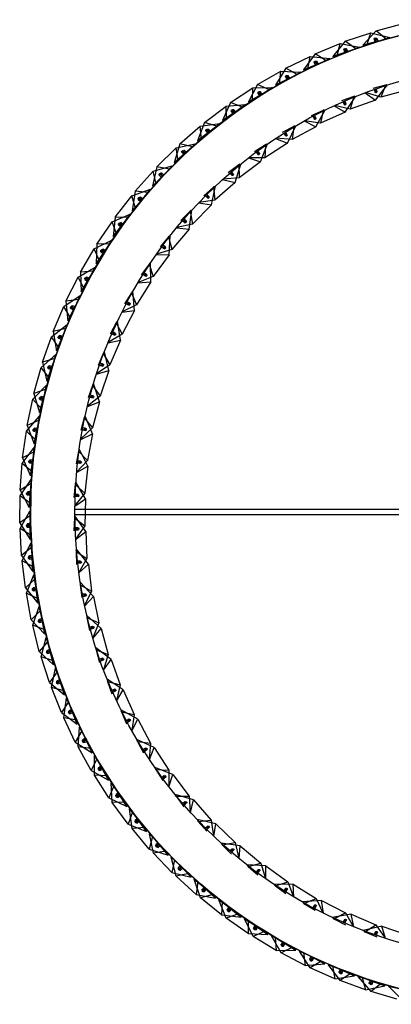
# Model space of a CAD drawing. Header units: millimetres. Extents: x 64 to 119, y 89 to 269.
# Tile 1 of 21: x 79 to 94, y 89 to 128. Entities that reach past the tile are written whole.
import ezdxf

# ---------------------------------------------------------------- set-up
doc = ezdxf.new("R2010")
doc.units = ezdxf.units.MM

msp = doc.modelspace()

# ---------------------------------------------------------------- linework, layer by layer
at = {"color": 7, "linetype": 'Continuous', "lineweight": 25}
for p, q in [((93.265, 128.055), (94.296, 128.328)), ((92.043, 127.637), (93.055, 127.977)), ((93.265, 128.055), (92.735, 127.48)), ((92.904, 127.484), (93.055, 127.977)), ((93.055, 127.977), (93.813, 127.789)), ((93.662, 127.726), (93.265, 128.055)), ((95.041, 128.091), (93.662, 127.726)), ((90.851, 127.142), (91.838, 127.546)), ((92.043, 127.637), (91.552, 127.03)), ((91.72, 127.045), (91.838, 127.546)), ((91.838, 127.546), (92.607, 127.408)), ((92.46, 127.335), (92.043, 127.637)), ((93.813, 127.789), (92.46, 127.335)), ((92.735, 127.48), (94.114, 127.846)), ((93.662, 127.726), (92.735, 127.48)), ((92.904, 127.484), (93.813, 127.789)), ((93.184, 127.723), (93.215, 127.607)), ((93.287, 127.626), (93.215, 127.607)), ((93.229, 127.734), (93.272, 127.607)), ((93.287, 127.626), (93.253, 127.756)), ((93.343, 127.631), (93.272, 127.607)), ((93.343, 127.631), (93.305, 127.744)), ((90.851, 127.142), (90.4, 126.504)), ((91.287, 126.867), (90.851, 127.142)), ((92.607, 127.408), (91.287, 126.867)), ((91.552, 127.03), (92.904, 127.484)), ((92.46, 127.335), (91.552, 127.03)), ((91.72, 127.045), (92.607, 127.408)), ((91.984, 127.301), (92.022, 127.188)), ((92.093, 127.211), (92.022, 127.188)), ((92.028, 127.315), (92.079, 127.191)), ((92.093, 127.212), (92.05, 127.338)), ((92.148, 127.22), (92.079, 127.191)), ((92.148, 127.22), (92.103, 127.33)), ((89.693, 126.57), (90.653, 127.038)), ((91.429, 126.949), (90.146, 126.324)), ((90.4, 126.504), (91.72, 127.045)), ((91.287, 126.867), (90.4, 126.504)), ((90.567, 126.529), (90.653, 127.038)), ((90.567, 126.529), (91.429, 126.949)), ((90.653, 127.038), (91.429, 126.949)), ((90.814, 126.802), (90.859, 126.692)), ((90.857, 126.819), (90.916, 126.699)), ((90.928, 126.72), (90.878, 126.844)), ((90.983, 126.732), (90.931, 126.839)), ((88.575, 125.925), (89.502, 126.454)), ((90.282, 126.416), (89.043, 125.709)), ((89.693, 126.57), (89.285, 125.904)), ((89.285, 125.904), (90.567, 126.529)), ((89.45, 125.941), (89.502, 126.454)), ((89.45, 125.941), (90.282, 126.416)), ((89.502, 126.454), (90.282, 126.416)), ((90.146, 126.324), (89.693, 126.57)), ((90.928, 126.72), (90.859, 126.692)), ((90.983, 126.732), (90.916, 126.699)), ((90.146, 126.324), (89.285, 125.904)), ((89.678, 126.229), (89.731, 126.122)), ((89.72, 126.249), (89.787, 126.133)), ((89.798, 126.154), (89.731, 126.122)), ((89.798, 126.154), (89.739, 126.275)), ((89.852, 126.17), (89.787, 126.133)), ((89.852, 126.17), (89.793, 126.274)), ((87.501, 125.208), (88.392, 125.796)), ((89.173, 125.809), (87.982, 125.023)), ((88.211, 125.234), (89.45, 125.941)), ((88.575, 125.925), (88.211, 125.234)), ((89.043, 125.709), (88.211, 125.234)), ((88.373, 125.281), (89.173, 125.809)), ((88.373, 125.281), (88.392, 125.796)), ((88.392, 125.796), (89.173, 125.809)), ((89.043, 125.709), (88.575, 125.925)), ((88.582, 125.583), (88.641, 125.48)), ((88.623, 125.606), (88.697, 125.494)), ((88.707, 125.517), (88.64, 125.633)), ((88.759, 125.536), (88.693, 125.635)), ((92.828, 125.6), (93.248, 125.307)), ((93.454, 125.417), (92.845, 125.606)), ((93.632, 125.901), (93.134, 125.765)), ((93.19, 125.732), (93.235, 125.606)), ((93.198, 125.735), (93.217, 125.664)), ((93.248, 125.307), (93.717, 125.908)), ((93.301, 125.644), (93.261, 125.757)), ((93.293, 125.67), (93.269, 125.759)), ((93.632, 125.901), (93.454, 125.417)), ((94.483, 125.698), (93.454, 125.417)), ((93.676, 125.913), (93.632, 125.901)), ((87.182, 124.495), (88.373, 125.281)), ((87.501, 125.208), (87.182, 124.495)), ((87.982, 125.023), (87.501, 125.208)), ((88.706, 125.517), (88.642, 125.48)), ((88.759, 125.535), (88.697, 125.494)), ((92.384, 125.446), (91.897, 125.273)), ((91.956, 125.244), (92.01, 125.122)), ((91.963, 125.247), (91.988, 125.178)), ((92.073, 125.165), (92.025, 125.274)), ((92.063, 125.19), (92.032, 125.277)), ((92.045, 124.824), (92.468, 125.459)), ((92.384, 125.446), (92.242, 124.95)), ((93.248, 125.307), (92.242, 124.95)), ((92.427, 125.461), (92.384, 125.446)), ((86.476, 124.424), (87.327, 125.068)), ((88.105, 125.131), (86.968, 124.27)), ((87.982, 125.023), (87.182, 124.495)), ((87.327, 125.068), (88.105, 125.131)), ((87.341, 124.553), (87.327, 125.068)), ((87.341, 124.553), (88.105, 125.131)), ((87.53, 124.868), (87.596, 124.768)), ((87.57, 124.893), (87.65, 124.787)), ((87.659, 124.81), (87.585, 124.921)), ((87.659, 124.81), (87.596, 124.769)), ((87.71, 124.832), (87.638, 124.927)), ((87.71, 124.832), (87.65, 124.787)), ((91.173, 124.898), (90.7, 124.69)), ((90.881, 124.253), (91.256, 124.918)), ((91.173, 124.898), (91.069, 124.393)), ((92.045, 124.824), (91.069, 124.393)), ((91.215, 124.917), (91.173, 124.898)), ((91.605, 125.085), (92.045, 124.824)), ((92.242, 124.95), (91.621, 125.093)), ((86.204, 123.692), (87.341, 124.553)), ((86.476, 124.424), (86.204, 123.692)), ((86.968, 124.27), (86.476, 124.424)), ((90.423, 124.481), (90.881, 124.253)), ((91.069, 124.393), (90.439, 124.489)), ((90.761, 124.665), (90.824, 124.547)), ((90.769, 124.669), (90.798, 124.602)), ((90.884, 124.595), (90.828, 124.7)), ((90.872, 124.619), (90.835, 124.704)), ((85.503, 123.575), (86.311, 124.273)), ((87.084, 124.386), (86.004, 123.453)), ((86.968, 124.27), (86.204, 123.692)), ((86.311, 124.273), (87.084, 124.386)), ((86.359, 123.76), (86.311, 124.273)), ((86.359, 123.76), (87.084, 124.386)), ((86.527, 124.086), (86.599, 123.991)), ((86.564, 124.114), (86.652, 124.013)), ((86.659, 124.036), (86.578, 124.143)), ((86.659, 124.036), (86.599, 123.991)), ((86.709, 124.062), (86.63, 124.152)), ((86.708, 124.062), (86.652, 124.013)), ((90.006, 124.262), (89.551, 124.018)), ((89.741, 123.938), (89.677, 124.038)), ((89.728, 123.961), (89.684, 124.043)), ((89.764, 123.597), (90.088, 124.288)), ((90.006, 124.262), (89.94, 123.751)), ((90.881, 124.253), (89.94, 123.751)), ((90.047, 124.283), (90.006, 124.262)), ((85.279, 122.827), (86.359, 123.76)), ((89.29, 123.789), (89.764, 123.597)), ((89.94, 123.751), (89.305, 123.799)), ((89.613, 123.999), (89.685, 123.886)), ((89.62, 124.003), (89.655, 123.939)), ((84.588, 122.665), (85.349, 123.413)), ((86.113, 123.576), (85.096, 122.576)), ((85.503, 123.575), (85.279, 122.827)), ((86.004, 123.453), (85.279, 122.827)), ((85.349, 123.413), (86.113, 123.576)), ((85.429, 122.904), (85.349, 123.413)), ((85.429, 122.904), (86.113, 123.576)), ((86.004, 123.453), (85.503, 123.575)), ((85.576, 123.241), (85.654, 123.151)), ((85.612, 123.271), (85.706, 123.176)), ((85.711, 123.2), (85.624, 123.301)), ((85.759, 123.229), (85.675, 123.314)), ((88.891, 123.54), (88.455, 123.263)), ((88.518, 123.248), (88.598, 123.141)), ((88.525, 123.253), (88.564, 123.191)), ((88.65, 123.197), (88.579, 123.293)), ((88.635, 123.22), (88.586, 123.298)), ((88.698, 122.859), (88.97, 123.572)), ((89.764, 123.597), (88.863, 123.025)), ((88.891, 123.54), (88.863, 123.025)), ((88.929, 123.565), (88.891, 123.54)), ((84.413, 121.904), (85.429, 122.904)), ((85.711, 123.2), (85.654, 123.151)), ((85.759, 123.228), (85.706, 123.176)), ((88.698, 122.859), (87.843, 122.222)), ((88.212, 123.015), (88.698, 122.859)), ((88.863, 123.025), (88.226, 123.026)), ((83.733, 121.697), (84.444, 122.493)), ((85.196, 122.706), (84.246, 121.641)), ((84.588, 122.665), (84.413, 121.904)), ((85.096, 122.576), (84.413, 121.904)), ((84.444, 122.493), (85.196, 122.706)), ((84.558, 121.991), (84.444, 122.493)), ((84.558, 121.991), (85.196, 122.706)), ((85.096, 122.576), (84.588, 122.665)), ((87.832, 122.737), (87.418, 122.428)), ((87.618, 122.377), (87.539, 122.467)), ((87.601, 122.398), (87.546, 122.472)), ((87.691, 122.043), (87.908, 122.775)), ((87.869, 122.764), (87.832, 122.737)), ((87.832, 122.737), (87.843, 122.222)), ((84.682, 122.336), (84.766, 122.251)), ((84.716, 122.369), (84.816, 122.28)), ((84.819, 122.304), (84.726, 122.399)), ((84.819, 122.304), (84.766, 122.252)), ((84.865, 122.336), (84.776, 122.415)), ((84.865, 122.335), (84.816, 122.28)), ((87.194, 122.163), (87.691, 122.043)), ((87.843, 122.222), (87.207, 122.175)), ((87.483, 122.418), (87.57, 122.317)), ((87.489, 122.423), (87.533, 122.365)), ((84.337, 121.777), (83.458, 120.654)), ((83.601, 121.517), (84.337, 121.777)), ((83.608, 120.926), (84.558, 121.991)), ((83.733, 121.697), (83.608, 120.926)), ((84.246, 121.641), (83.733, 121.697)), ((83.747, 121.022), (84.337, 121.777)), ((86.836, 121.857), (86.446, 121.518)), ((86.748, 121.155), (86.91, 121.9)), ((86.871, 121.887), (86.836, 121.857)), ((86.836, 121.857), (86.885, 121.344)), ((87.691, 122.043), (86.885, 121.344)), ((82.943, 120.676), (83.601, 121.517)), ((83.747, 121.022), (83.601, 121.517)), ((84.246, 121.641), (83.608, 120.926)), ((83.849, 121.376), (83.938, 121.296)), ((83.88, 121.41), (83.985, 121.328)), ((83.988, 121.352), (83.888, 121.441)), ((84.032, 121.387), (83.938, 121.46)), ((83.988, 121.352), (83.938, 121.296)), ((84.031, 121.387), (83.986, 121.328)), ((86.885, 121.344), (86.255, 121.25)), ((86.512, 121.513), (86.607, 121.419)), ((86.518, 121.519), (86.566, 121.464)), ((86.649, 121.482), (86.565, 121.566)), ((86.632, 121.502), (86.571, 121.572)), ((82.868, 119.899), (83.747, 121.022)), ((85.909, 120.905), (85.546, 120.538)), ((85.873, 120.198), (85.979, 120.954)), ((85.942, 120.938), (85.909, 120.905)), ((85.909, 120.905), (85.997, 120.397)), ((86.748, 121.155), (85.997, 120.397)), ((86.243, 121.237), (86.748, 121.155)), ((83.541, 120.795), (82.736, 119.617)), ((82.822, 120.488), (83.541, 120.795)), ((82.943, 120.676), (82.868, 119.899)), ((83.458, 120.654), (82.868, 119.899)), ((83.458, 120.654), (82.943, 120.676)), ((83, 120.004), (83.541, 120.795)), ((85.611, 120.538), (85.713, 120.451)), ((85.617, 120.544), (85.669, 120.492)), ((85.751, 120.517), (85.66, 120.594)), ((85.731, 120.536), (85.666, 120.601)), ((82.221, 119.606), (82.822, 120.488)), ((83, 120.004), (82.822, 120.488)), ((83.079, 120.363), (83.173, 120.289)), ((83.108, 120.399), (83.219, 120.324)), ((83.219, 120.348), (83.114, 120.431)), ((83.261, 120.386), (83.162, 120.453)), ((83.219, 120.348), (83.173, 120.289)), ((83.261, 120.386), (83.219, 120.324)), ((85.873, 120.198), (85.181, 119.386)), ((85.364, 120.242), (85.873, 120.198)), ((85.997, 120.397), (85.375, 120.256)), ((82.809, 119.764), (82.083, 118.536)), ((82.112, 119.41), (82.809, 119.764)), ((82.196, 118.826), (83, 120.004)), ((82.321, 118.939), (82.809, 119.764)), ((85.056, 119.886), (84.721, 119.493)), ((85.086, 119.921), (85.056, 119.886)), ((85.056, 119.886), (85.181, 119.386)), ((85.073, 119.179), (85.122, 119.94)), ((81.569, 118.492), (82.112, 119.41)), ((82.321, 118.939), (82.112, 119.41)), ((82.736, 119.617), (82.196, 118.826)), ((82.221, 119.606), (82.196, 118.826)), ((82.736, 119.617), (82.221, 119.606)), ((82.403, 119.341), (82.518, 119.272)), ((82.518, 119.297), (82.407, 119.372)), ((82.557, 119.337), (82.454, 119.398)), ((85.181, 119.386), (84.572, 119.2)), ((84.786, 119.498), (84.894, 119.419)), ((84.791, 119.504), (84.847, 119.457)), ((84.927, 119.488), (84.831, 119.558)), ((84.906, 119.505), (84.836, 119.565)), ((82.377, 119.302), (82.475, 119.235)), ((82.517, 119.297), (82.475, 119.235)), ((82.556, 119.337), (82.519, 119.273)), ((85.073, 119.179), (84.443, 118.318)), ((84.562, 119.185), (85.073, 119.179)), ((81.474, 118.289), (82.146, 118.687)), ((82.146, 118.687), (81.501, 117.415)), ((81.595, 117.711), (82.321, 118.939)), ((81.712, 117.832), (82.146, 118.687)), ((84.281, 118.807), (83.976, 118.39)), ((84.308, 118.844), (84.281, 118.807)), ((84.281, 118.807), (84.443, 118.318)), ((84.351, 118.103), (84.343, 118.866)), ((80.991, 117.338), (81.474, 118.289)), ((81.712, 117.832), (81.474, 118.289)), ((82.083, 118.536), (81.569, 118.492)), ((81.569, 118.492), (81.595, 117.711)), ((82.083, 118.536), (81.595, 117.711)), ((81.744, 118.199), (81.847, 118.138)), ((81.769, 118.238), (81.888, 118.178)), ((81.885, 118.202), (81.77, 118.271)), ((81.922, 118.245), (81.815, 118.299)), ((81.885, 118.202), (81.847, 118.138)), ((81.922, 118.245), (81.888, 118.178)), ((84.443, 118.318), (83.85, 118.086)), ((84.041, 118.399), (84.155, 118.329)), ((84.046, 118.406), (84.104, 118.363)), ((84.182, 118.4), (84.081, 118.463)), ((84.16, 118.415), (84.086, 118.47)), ((81.067, 116.56), (81.712, 117.832)), ((84.351, 118.103), (83.787, 117.197)), ((83.841, 118.07), (84.351, 118.103)), ((80.909, 117.129), (81.554, 117.57)), ((81.501, 117.415), (80.991, 117.338)), ((81.554, 117.57), (80.992, 116.258)), ((81.501, 117.415), (81.067, 116.56)), ((81.177, 116.689), (81.554, 117.57)), ((83.589, 117.673), (83.316, 117.234)), ((83.613, 117.711), (83.589, 117.673)), ((83.589, 117.673), (83.787, 117.197)), ((83.711, 116.976), (83.646, 117.736)), ((80.489, 116.148), (80.909, 117.129)), ((81.177, 116.689), (80.909, 117.129)), ((80.991, 117.338), (81.067, 116.56)), ((81.185, 117.056), (81.291, 117.002)), ((81.325, 117.069), (81.206, 117.13)), ((81.206, 117.098), (81.329, 117.045)), ((81.359, 117.114), (81.249, 117.161)), ((81.325, 117.069), (81.291, 117.003)), ((81.359, 117.114), (81.329, 117.045)), ((83.787, 117.197), (83.213, 116.921)), ((83.38, 117.248), (83.499, 117.186)), ((83.384, 117.255), (83.446, 117.217)), ((83.521, 117.259), (83.415, 117.314)), ((83.498, 117.273), (83.419, 117.322)), ((80.615, 115.377), (81.177, 116.689)), ((83.205, 116.905), (83.711, 116.976)), ((83.711, 116.976), (83.217, 116.03)), ((80.42, 115.935), (81.036, 116.417)), ((80.992, 116.258), (80.489, 116.148)), ((81.036, 116.417), (80.56, 115.071)), ((80.992, 116.258), (80.615, 115.377)), ((80.716, 115.513), (81.036, 116.417)), ((82.984, 116.49), (82.744, 116.032)), ((83.005, 116.53), (82.984, 116.49)), ((82.984, 116.49), (83.217, 116.03)), ((83.158, 115.804), (83.036, 116.557)), ((80.064, 114.929), (80.42, 115.935)), ((80.716, 115.513), (80.42, 115.935)), ((80.489, 116.148), (80.615, 115.377)), ((80.7, 115.88), (80.81, 115.833)), ((80.84, 115.902), (80.717, 115.955)), ((80.719, 115.923), (80.845, 115.878)), ((80.87, 115.949), (80.758, 115.989)), ((80.84, 115.902), (80.81, 115.833)), ((80.87, 115.949), (80.845, 115.878)), ((83.217, 116.03), (82.665, 115.712)), ((82.807, 116.051), (82.93, 115.998)), ((82.811, 116.058), (82.875, 116.024)), ((82.947, 116.072), (82.837, 116.119)), ((82.923, 116.084), (82.841, 116.127)), ((80.24, 114.168), (80.716, 115.513)), ((82.658, 115.696), (83.158, 115.804)), ((83.158, 115.804), (82.735, 114.824)), ((80.01, 114.712), (80.593, 115.232)), ((80.56, 115.071), (80.064, 114.929)), ((80.593, 115.232), (80.205, 113.859)), ((80.56, 115.071), (80.24, 114.168)), ((80.332, 114.31), (80.593, 115.232)), ((82.468, 115.265), (82.264, 114.79)), ((82.487, 115.307), (82.468, 115.265)), ((82.468, 115.265), (82.735, 114.824)), ((82.693, 114.594), (82.516, 115.336)), ((79.72, 113.685), (80.01, 114.712)), ((80.332, 114.31), (80.01, 114.712)), ((80.064, 114.929), (80.24, 114.168)), ((80.293, 114.675), (80.406, 114.635)), ((80.431, 114.706), (80.305, 114.751)), ((80.309, 114.719), (80.438, 114.683)), ((80.458, 114.755), (80.343, 114.787)), ((80.431, 114.706), (80.406, 114.636)), ((80.458, 114.755), (80.438, 114.683)), ((82.735, 114.824), (82.208, 114.466)), ((82.325, 114.814), (82.452, 114.77)), ((82.328, 114.822), (82.395, 114.793)), ((82.463, 114.846), (82.35, 114.885)), ((82.438, 114.856), (82.353, 114.893)), ((79.945, 112.937), (80.332, 114.31)), ((82.203, 114.449), (82.693, 114.594)), ((82.693, 114.594), (82.345, 113.585)), ((79.68, 113.465), (80.228, 114.021)), ((80.228, 114.021), (79.93, 112.626)), ((80.028, 113.084), (80.228, 114.021)), ((82.046, 114.005), (81.878, 113.517)), ((82.061, 114.048), (82.046, 114.005)), ((82.046, 114.005), (82.345, 113.585)), ((82.32, 113.353), (82.088, 114.079)), ((80.205, 113.859), (79.72, 113.685)), ((79.72, 113.685), (79.945, 112.937)), ((80.205, 113.859), (79.945, 112.937)), ((80.1, 113.486), (79.971, 113.522)), ((79.978, 113.491), (80.109, 113.463)), ((80.124, 113.536), (80.007, 113.561)), ((80.124, 113.536), (80.109, 113.463)), ((82.345, 113.585), (81.847, 113.189)), ((81.937, 113.544), (82.066, 113.51)), ((81.939, 113.553), (82.008, 113.529)), ((82.072, 113.587), (81.956, 113.617)), ((82.046, 113.595), (81.959, 113.625)), ((79.457, 112.421), (79.68, 113.465)), ((80.028, 113.084), (79.68, 113.465)), ((79.965, 113.446), (80.08, 113.414)), ((80.1, 113.486), (80.08, 113.414)), ((81.842, 113.171), (82.32, 113.353)), ((82.32, 113.353), (82.049, 112.321)), ((79.431, 112.199), (79.942, 112.79)), ((79.73, 111.689), (80.028, 113.084)), ((79.942, 112.79), (79.735, 111.378)), ((79.803, 111.841), (79.942, 112.79)), ((81.719, 112.717), (81.588, 112.217)), ((81.731, 112.761), (81.719, 112.717)), ((81.719, 112.717), (82.049, 112.321)), ((82.041, 112.087), (81.755, 112.794)), ((79.93, 112.626), (79.457, 112.421)), ((79.457, 112.421), (79.73, 111.689)), ((79.93, 112.626), (79.73, 111.689)), ((82.049, 112.321), (81.581, 111.888)), ((81.776, 112.302), (81.659, 112.323)), ((81.75, 112.308), (81.66, 112.332)), ((79.276, 111.143), (79.431, 112.199)), ((79.803, 111.841), (79.431, 112.199)), ((79.716, 112.199), (79.833, 112.174)), ((79.849, 112.247), (79.718, 112.275)), ((79.727, 112.244), (79.859, 112.225)), ((79.87, 112.299), (79.752, 112.316)), ((79.849, 112.247), (79.833, 112.174)), ((79.87, 112.299), (79.859, 112.225)), ((81.578, 111.87), (82.041, 112.087)), ((81.645, 112.25), (81.776, 112.225)), ((81.646, 112.258), (81.717, 112.239)), ((82.041, 112.087), (81.848, 111.038)), ((79.265, 110.919), (79.736, 111.542)), ((79.596, 110.43), (79.803, 111.841)), ((79.736, 111.542), (79.621, 110.12)), ((79.659, 110.587), (79.736, 111.542)), ((79.735, 111.378), (79.276, 111.143)), ((79.735, 111.378), (79.596, 110.43)), ((81.489, 111.408), (81.396, 110.9)), ((81.498, 111.453), (81.489, 111.408)), ((81.489, 111.408), (81.848, 111.038)), ((81.858, 110.804), (81.52, 111.488)), ((79.179, 109.855), (79.265, 110.919)), ((79.659, 110.587), (79.265, 110.919)), ((79.276, 111.143), (79.596, 110.43)), ((79.678, 110.995), (79.546, 111.014)), ((79.549, 110.938), (79.668, 110.921)), ((79.557, 110.984), (79.69, 110.973)), ((79.696, 111.048), (79.577, 111.057)), ((79.678, 110.995), (79.668, 110.921)), ((79.696, 111.048), (79.69, 110.973)), ((81.412, 110.553), (81.858, 110.804)), ((81.848, 111.038), (81.414, 110.571)), ((81.45, 110.937), (81.583, 110.922)), ((81.451, 110.945), (81.523, 110.932)), ((81.577, 110.998), (81.459, 111.011)), ((81.551, 111.003), (81.46, 111.02)), ((81.858, 110.804), (81.743, 109.743)), ((79.543, 109.165), (79.659, 110.587)), ((79.621, 110.12), (79.179, 109.855)), ((79.182, 109.632), (79.612, 110.284)), ((79.621, 110.12), (79.543, 109.165)), ((79.612, 110.284), (79.589, 108.857)), ((79.596, 109.325), (79.612, 110.284)), ((81.358, 110.086), (81.303, 109.572)), ((81.363, 110.131), (81.358, 110.086)), ((81.358, 110.086), (81.743, 109.743)), ((81.771, 109.511), (81.382, 110.168)), ((79.164, 108.565), (79.182, 109.632)), ((79.179, 109.855), (79.543, 109.165)), ((79.596, 109.325), (79.182, 109.632)), ((79.59, 109.734), (79.456, 109.745)), ((79.464, 109.669), (79.584, 109.659)), ((79.469, 109.715), (79.602, 109.713)), ((79.604, 109.788), (79.484, 109.79)), ((79.59, 109.734), (79.584, 109.659)), ((79.604, 109.788), (79.602, 109.713)), ((81.743, 109.743), (81.345, 109.246)), ((81.354, 109.613), (81.488, 109.608)), ((81.355, 109.621), (81.427, 109.613)), ((81.449, 109.686), (81.357, 109.696)), ((81.476, 109.684), (81.357, 109.688)), ((79.573, 107.899), (79.596, 109.325)), ((81.345, 109.228), (81.771, 109.511)), ((81.771, 109.511), (81.735, 108.444)), ((79.589, 108.857), (79.164, 108.565)), ((79.182, 108.341), (79.569, 109.02)), ((79.616, 108.063), (79.569, 109.02)), ((79.569, 109.02), (79.638, 107.595)), ((79.589, 108.857), (79.573, 107.899)), ((96.094, 109.092), (81.344, 109.092)), ((81.344, 108.892), (96.094, 108.892)), ((81.78, 108.215), (81.344, 108.841)), ((79.164, 108.565), (79.573, 107.899)), ((79.582, 108.47), (79.449, 108.472)), ((79.463, 108.443), (79.597, 108.45)), ((79.593, 108.525), (79.474, 108.519)), ((79.582, 108.47), (79.581, 108.395)), ((79.593, 108.524), (79.597, 108.45)), ((81.326, 108.757), (81.309, 108.241)), ((81.328, 108.803), (81.326, 108.757)), ((81.326, 108.757), (81.735, 108.444)), ((81.735, 108.444), (81.376, 107.919)), ((79.616, 108.063), (79.182, 108.341)), ((79.234, 107.275), (79.182, 108.341)), ((79.462, 108.397), (79.581, 108.395)), ((79.685, 106.638), (79.616, 108.063)), ((81.447, 108.366), (81.354, 108.369)), ((81.474, 108.365), (81.355, 108.36)), ((81.357, 108.294), (81.43, 108.291)), ((81.357, 108.285), (81.491, 108.291)), ((81.377, 107.901), (81.78, 108.215)), ((81.78, 108.215), (81.825, 107.149)), ((79.266, 107.054), (79.608, 107.756)), ((79.717, 106.804), (79.608, 107.756)), ((79.608, 107.756), (79.77, 106.339)), ((79.638, 107.595), (79.234, 107.275)), ((79.234, 107.275), (79.685, 106.638)), ((79.664, 107.263), (79.546, 107.25)), ((79.638, 107.595), (79.685, 106.638)), ((79.664, 107.263), (79.673, 107.189)), ((81.391, 107.476), (81.393, 107.43)), ((81.393, 107.43), (81.415, 106.914)), ((81.393, 107.43), (81.825, 107.149)), ((81.887, 106.923), (81.405, 107.515)), ((79.717, 106.804), (79.266, 107.054)), ((79.387, 105.994), (79.266, 107.054)), ((79.657, 107.208), (79.524, 107.201)), ((79.54, 107.174), (79.673, 107.189)), ((79.542, 107.127), (79.661, 107.133)), ((79.657, 107.208), (79.661, 107.133)), ((81.57, 107.05), (81.451, 107.036)), ((81.543, 107.049), (81.451, 107.045)), ((81.459, 106.97), (81.532, 106.973)), ((81.46, 106.962), (81.593, 106.977)), ((81.825, 107.149), (81.506, 106.598)), ((81.508, 106.58), (81.887, 106.923)), ((81.887, 106.923), (82.011, 105.863)), ((79.433, 105.774), (79.729, 106.497)), ((79.878, 105.386), (79.717, 106.804)), ((79.899, 105.554), (79.729, 106.497)), ((79.729, 106.497), (79.982, 105.093)), ((79.77, 106.339), (79.387, 105.994)), ((79.77, 106.339), (79.878, 105.386)), ((81.554, 106.157), (81.559, 106.112)), ((81.559, 106.112), (82.011, 105.863)), ((81.559, 106.112), (81.62, 105.599)), ((82.09, 105.643), (81.565, 106.197)), ((79.387, 105.994), (79.878, 105.386)), ((79.899, 105.554), (79.433, 105.774)), ((79.622, 104.724), (79.433, 105.774)), ((79.813, 105.954), (79.681, 105.938)), ((79.817, 106.009), (79.699, 105.988)), ((79.699, 105.912), (79.83, 105.936)), ((79.703, 105.866), (79.822, 105.879)), ((79.813, 105.953), (79.822, 105.879)), ((79.817, 106.009), (79.83, 105.936)), ((81.737, 105.743), (81.645, 105.732)), ((81.764, 105.746), (81.647, 105.724)), ((82.011, 105.863), (81.734, 105.29)), ((80.152, 104.15), (79.899, 105.554)), ((81.659, 105.658), (81.732, 105.667)), ((81.661, 105.65), (81.792, 105.675)), ((81.738, 105.272), (82.09, 105.643)), ((82.09, 105.643), (82.293, 104.596)), ((79.982, 105.093), (79.622, 104.724)), ((79.682, 104.509), (79.931, 105.249)), ((80.162, 104.319), (79.931, 105.249)), ((79.931, 105.249), (80.274, 103.864)), ((79.982, 105.093), (80.152, 104.15)), ((79.622, 104.724), (80.152, 104.15)), ((80.051, 104.712), (79.919, 104.688)), ((80.05, 104.768), (79.934, 104.739)), ((79.939, 104.663), (80.068, 104.695)), ((79.946, 104.617), (80.064, 104.638)), ((80.05, 104.768), (80.068, 104.695)), ((80.051, 104.712), (80.064, 104.638)), ((81.815, 104.855), (81.824, 104.81)), ((82.387, 104.382), (81.823, 104.895)), ((81.824, 104.81), (82.293, 104.596)), ((81.824, 104.81), (81.922, 104.303)), ((82.293, 104.596), (82.059, 104.003)), ((80.162, 104.319), (79.682, 104.509)), ((79.939, 103.473), (79.682, 104.509)), ((80.505, 102.934), (80.162, 104.319)), ((82.029, 104.455), (81.938, 104.437)), ((82.055, 104.46), (81.94, 104.429)), ((81.957, 104.364), (82.029, 104.378)), ((81.959, 104.356), (82.088, 104.392)), ((82.064, 103.986), (82.387, 104.382)), ((82.387, 104.382), (82.668, 103.352)), ((80.274, 103.864), (79.939, 103.473)), ((80.013, 103.262), (80.214, 104.017)), ((80.504, 103.103), (80.214, 104.017)), ((80.214, 104.017), (80.646, 102.657)), ((80.274, 103.864), (80.505, 102.934)), ((79.939, 103.473), (80.505, 102.934)), ((80.368, 103.488), (80.238, 103.456)), ((80.364, 103.544), (80.25, 103.508)), ((80.259, 103.432), (80.386, 103.473)), ((80.27, 103.387), (80.386, 103.416)), ((80.364, 103.544), (80.386, 103.473)), ((80.368, 103.488), (80.386, 103.416)), ((82.173, 103.575), (82.185, 103.531)), ((82.779, 103.146), (82.177, 103.616)), ((82.185, 103.531), (82.32, 103.032)), ((82.185, 103.531), (82.668, 103.352)), ((82.668, 103.352), (82.479, 102.744)), ((80.504, 103.103), (80.013, 103.262)), ((80.337, 102.245), (80.013, 103.262)), ((80.936, 101.744), (80.504, 103.103)), ((82.415, 103.192), (82.326, 103.168)), ((82.441, 103.2), (82.329, 103.16)), ((82.351, 103.097), (82.421, 103.116)), ((82.354, 103.089), (82.48, 103.134)), ((82.486, 102.727), (82.779, 103.146)), ((82.779, 103.146), (83.136, 102.141)), ((80.646, 102.657), (80.337, 102.245)), ((80.424, 102.039), (80.575, 102.805)), ((80.924, 101.912), (80.575, 102.805)), ((80.575, 102.805), (81.094, 101.476)), ((80.646, 102.657), (80.936, 101.744)), ((80.337, 102.245), (80.936, 101.744)), ((80.763, 102.288), (80.636, 102.247)), ((80.756, 102.343), (80.644, 102.3)), ((80.658, 102.225), (80.783, 102.273)), ((80.672, 102.18), (80.786, 102.216)), ((80.756, 102.343), (80.783, 102.273)), ((80.763, 102.288), (80.786, 102.216)), ((82.625, 102.326), (82.64, 102.283)), ((83.261, 101.943), (82.626, 102.367)), ((82.64, 102.283), (83.136, 102.141)), ((82.64, 102.283), (82.813, 101.796)), ((80.924, 101.912), (80.424, 102.039)), ((80.813, 101.045), (80.424, 102.039)), ((81.443, 100.584), (80.924, 101.912)), ((82.896, 101.962), (82.808, 101.931)), ((82.921, 101.971), (82.812, 101.923)), ((82.838, 101.862), (82.907, 101.887)), ((82.842, 101.855), (82.964, 101.909)), ((83.136, 102.141), (82.993, 101.52)), ((83, 101.504), (83.261, 101.943)), ((83.261, 101.943), (83.692, 100.967)), ((81.094, 101.476), (80.813, 101.045)), ((80.914, 100.845), (81.015, 101.619)), ((81.42, 100.751), (81.015, 101.619)), ((81.015, 101.619), (81.619, 100.327)), ((81.094, 101.476), (81.443, 100.584)), ((80.813, 101.045), (81.443, 100.584)), ((81.236, 101.115), (81.111, 101.067)), ((81.225, 101.17), (81.116, 101.119)), ((81.135, 101.045), (81.256, 101.102)), ((81.152, 101.002), (81.263, 101.045)), ((81.225, 101.17), (81.256, 101.102)), ((81.236, 101.115), (81.263, 101.046)), ((83.832, 100.78), (83.168, 101.155)), ((83.169, 101.114), (83.187, 101.072)), ((83.187, 101.072), (83.396, 100.599)), ((83.187, 101.072), (83.692, 100.967)), ((81.42, 100.751), (80.914, 100.845)), ((81.365, 99.878), (80.914, 100.845)), ((82.025, 99.459), (81.42, 100.751)), ((83.466, 100.771), (83.382, 100.734)), ((83.491, 100.782), (83.386, 100.726)), ((83.417, 100.667), (83.483, 100.697)), ((83.421, 100.66), (83.538, 100.723)), ((83.692, 100.967), (83.596, 100.338)), ((83.605, 100.322), (83.832, 100.78)), ((83.832, 100.78), (84.335, 99.839)), ((81.619, 100.327), (81.365, 99.878)), ((81.479, 99.685), (81.53, 100.465)), ((81.991, 99.624), (81.53, 100.465)), ((81.53, 100.465), (82.216, 99.214)), ((81.619, 100.327), (82.025, 99.459)), ((81.365, 99.878), (82.025, 99.459)), ((81.783, 99.976), (81.662, 99.919)), ((81.768, 100.03), (81.664, 99.972)), ((81.687, 99.9), (81.804, 99.964)), ((81.706, 99.857), (81.815, 99.908)), ((81.768, 100.03), (81.804, 99.964)), ((81.783, 99.976), (81.815, 99.908)), ((84.488, 99.662), (83.798, 99.986)), ((83.802, 99.946), (83.824, 99.905)), ((83.824, 99.905), (84.335, 99.839)), ((83.824, 99.905), (84.067, 99.45)), ((81.991, 99.624), (81.479, 99.685)), ((81.993, 98.75), (81.479, 99.685)), ((82.678, 98.374), (81.991, 99.624)), ((84.124, 99.626), (84.043, 99.583)), ((84.148, 99.639), (84.047, 99.576)), ((84.083, 99.519), (84.147, 99.554)), ((84.087, 99.512), (84.2, 99.584)), ((84.335, 99.839), (84.286, 99.204)), ((84.296, 99.189), (84.488, 99.662)), ((84.488, 99.662), (85.06, 98.761)), ((82.216, 99.214), (81.993, 98.75)), ((82.633, 98.537), (82.118, 99.346)), ((82.118, 99.346), (82.885, 98.142)), ((82.118, 98.564), (82.118, 99.346)), ((82.216, 99.214), (82.678, 98.374)), ((81.993, 98.75), (82.678, 98.374)), ((82.385, 98.927), (82.284, 98.863)), ((82.403, 98.874), (82.286, 98.81)), ((82.312, 98.792), (82.425, 98.864)), ((82.334, 98.751), (82.439, 98.809)), ((82.385, 98.927), (82.425, 98.864)), ((82.403, 98.874), (82.439, 98.809)), ((85.226, 98.597), (84.514, 98.868)), ((84.521, 98.828), (84.546, 98.79)), ((84.546, 98.79), (85.06, 98.761)), ((84.546, 98.79), (84.822, 98.353)), ((85.06, 98.761), (85.059, 98.125)), ((82.633, 98.537), (82.118, 98.564)), ((82.691, 97.664), (82.118, 98.564)), ((83.399, 97.333), (82.633, 98.537)), ((84.866, 98.534), (84.788, 98.484)), ((84.888, 98.549), (84.793, 98.477)), ((84.833, 98.424), (84.894, 98.463)), ((84.837, 98.417), (84.945, 98.497)), ((85.07, 98.11), (85.226, 98.597)), ((85.226, 98.597), (85.864, 97.741)), ((82.885, 98.142), (82.691, 97.664)), ((83.344, 97.493), (82.779, 98.267)), ((82.779, 98.267), (83.621, 97.116)), ((82.829, 97.487), (82.779, 98.267)), ((82.885, 98.142), (83.399, 97.333)), ((82.691, 97.664), (83.399, 97.333)), ((83.071, 97.867), (82.975, 97.796)), ((83.093, 97.815), (82.98, 97.743)), ((83.008, 97.727), (83.116, 97.806)), ((83.032, 97.688), (83.133, 97.752)), ((83.071, 97.867), (83.116, 97.806)), ((83.093, 97.815), (83.133, 97.752)), ((86.042, 97.59), (85.311, 97.807)), ((85.321, 97.768), (85.349, 97.731)), ((85.349, 97.731), (85.864, 97.741)), ((85.349, 97.731), (85.657, 97.317)), ((85.709, 97.516), (85.619, 97.438)), ((85.864, 97.741), (85.911, 97.106)), ((85.923, 97.093), (86.042, 97.59)), ((86.042, 97.59), (86.742, 96.784)), ((83.344, 97.493), (82.829, 97.487)), ((83.459, 96.626), (82.829, 97.487)), ((84.187, 96.342), (83.344, 97.493)), ((83.621, 97.116), (83.459, 96.626)), ((84.122, 96.498), (83.507, 97.233)), ((83.507, 97.233), (84.422, 96.139)), ((83.608, 96.459), (83.507, 97.233)), ((83.621, 97.116), (84.187, 96.342)), ((85.687, 97.5), (85.613, 97.445)), ((85.662, 97.388), (85.721, 97.431)), ((85.668, 97.381), (85.768, 97.469)), ((83.825, 96.853), (83.733, 96.776)), ((83.85, 96.803), (83.742, 96.724)), ((83.771, 96.71), (83.873, 96.795)), ((83.798, 96.672), (83.894, 96.742)), ((83.825, 96.853), (83.873, 96.796)), ((83.85, 96.803), (83.894, 96.742)), ((86.931, 96.647), (86.185, 96.809)), ((86.199, 96.77), (86.229, 96.735)), ((86.229, 96.735), (86.742, 96.784)), ((86.229, 96.735), (86.567, 96.345)), ((86.742, 96.784), (86.836, 96.154)), ((83.459, 96.626), (84.187, 96.342)), ((84.122, 96.498), (83.608, 96.459)), ((84.292, 95.64), (83.608, 96.459)), ((85.037, 95.404), (84.122, 96.498)), ((86.584, 96.53), (86.514, 96.47)), ((86.604, 96.548), (86.52, 96.464)), ((86.567, 96.416), (86.622, 96.464)), ((86.573, 96.411), (86.667, 96.505)), ((86.849, 96.142), (86.931, 96.647)), ((86.931, 96.647), (87.689, 95.895)), ((84.422, 96.139), (84.292, 95.64)), ((84.962, 95.555), (84.301, 96.249)), ((84.301, 96.249), (85.285, 95.216)), ((84.452, 95.483), (84.301, 96.249)), ((84.422, 96.139), (85.037, 95.404)), ((84.292, 95.64), (85.037, 95.404)), ((84.962, 95.555), (84.452, 95.483)), ((84.643, 95.89), (84.556, 95.808)), ((84.671, 95.842), (84.568, 95.756)), ((84.598, 95.744), (84.695, 95.836)), ((84.627, 95.708), (84.719, 95.784)), ((84.643, 95.89), (84.694, 95.836)), ((84.671, 95.841), (84.719, 95.784)), ((85.946, 94.522), (84.962, 95.555)), ((87.887, 95.772), (87.132, 95.878)), ((87.148, 95.84), (87.181, 95.808)), ((87.181, 95.808), (87.689, 95.895)), ((87.181, 95.808), (87.547, 95.444)), ((87.55, 95.63), (87.485, 95.565)), ((87.568, 95.65), (87.491, 95.559)), ((87.542, 95.515), (87.593, 95.567)), ((87.548, 95.51), (87.635, 95.612)), ((87.689, 95.895), (87.829, 95.274)), ((87.843, 95.263), (87.887, 95.772)), ((87.887, 95.772), (88.699, 95.08)), ((85.188, 94.71), (84.452, 95.483)), ((85.861, 94.669), (85.157, 95.318)), ((85.157, 95.318), (86.206, 94.351)), ((85.357, 94.563), (85.157, 95.318)), ((85.285, 95.216), (85.188, 94.71)), ((85.285, 95.216), (85.946, 94.522)), ((85.521, 94.982), (85.44, 94.894)), ((85.552, 94.936), (85.455, 94.843)), ((85.486, 94.833), (85.576, 94.931)), ((85.517, 94.799), (85.604, 94.881)), ((85.521, 94.982), (85.576, 94.931)), ((85.552, 94.936), (85.604, 94.881)), ((88.907, 94.972), (88.145, 95.021)), ((88.164, 94.984), (88.199, 94.955)), ((88.199, 94.955), (88.699, 95.08)), ((88.199, 94.955), (88.592, 94.62)), ((88.581, 94.805), (88.521, 94.735)), ((88.598, 94.826), (88.527, 94.729)), ((88.588, 94.685), (88.667, 94.793)), ((88.699, 95.08), (88.886, 94.471)), ((88.901, 94.46), (88.907, 94.972)), ((88.907, 94.972), (89.768, 94.342)), ((85.188, 94.71), (85.946, 94.522)), ((85.861, 94.669), (85.357, 94.563)), ((86.141, 93.84), (85.357, 94.563)), ((86.91, 93.702), (85.861, 94.669)), ((86.816, 93.842), (86.071, 94.445)), ((86.071, 94.445), (87.18, 93.548)), ((86.32, 93.704), (86.071, 94.445)), ((88.581, 94.69), (88.629, 94.745)), ((86.206, 94.351), (86.141, 93.84)), ((86.206, 94.351), (86.91, 93.702)), ((86.457, 94.133), (86.382, 94.04)), ((86.49, 94.089), (86.4, 93.99)), ((86.431, 93.982), (86.515, 94.086)), ((86.457, 94.133), (86.515, 94.086)), ((86.465, 93.95), (86.546, 94.038)), ((86.491, 94.088), (86.545, 94.038)), ((89.983, 94.25), (89.22, 94.242)), ((89.242, 94.207), (89.279, 94.18)), ((89.279, 94.18), (89.768, 94.342)), ((89.279, 94.18), (89.696, 93.875)), ((89.67, 94.059), (89.616, 93.984)), ((89.686, 94.081), (89.623, 93.98)), ((89.679, 93.944), (89.722, 94.003)), ((89.686, 93.94), (89.757, 94.053)), ((89.768, 94.342), (90, 93.749)), ((89.983, 94.25), (90.889, 93.686)), ((90.015, 93.739), (89.983, 94.25)), ((86.141, 93.84), (86.91, 93.702)), ((86.816, 93.842), (86.32, 93.704)), ((87.149, 93.033), (86.32, 93.704)), ((87.926, 92.945), (86.816, 93.842)), ((87.823, 93.079), (87.04, 93.632)), ((87.04, 93.632), (88.205, 92.809)), ((87.336, 92.91), (87.04, 93.632)), ((91.11, 93.61), (90.35, 93.545)), ((90.413, 93.488), (90.889, 93.686)), ((90.889, 93.686), (91.164, 93.112)), ((91.11, 93.61), (92.056, 93.116)), ((91.18, 93.104), (91.11, 93.61)), ((87.18, 93.548), (87.149, 93.033)), ((87.18, 93.548), (87.926, 92.945)), ((87.445, 93.346), (87.376, 93.249)), ((87.482, 93.304), (87.398, 93.2)), ((87.429, 93.194), (87.506, 93.303)), ((87.445, 93.346), (87.506, 93.303)), ((87.465, 93.164), (87.54, 93.257)), ((87.482, 93.304), (87.54, 93.257)), ((90.374, 93.512), (90.413, 93.488)), ((90.413, 93.488), (90.852, 93.215)), ((90.813, 93.397), (90.764, 93.318)), ((90.826, 93.42), (90.771, 93.314)), ((90.83, 93.283), (90.869, 93.345)), ((90.838, 93.279), (90.899, 93.397)), ((87.149, 93.033), (87.926, 92.945)), ((87.823, 93.079), (87.336, 92.91)), ((88.207, 92.294), (87.336, 92.91)), ((88.988, 92.256), (87.823, 93.079)), ((88.876, 92.383), (88.059, 92.884)), ((88.059, 92.884), (89.275, 92.138)), ((88.402, 92.182), (88.059, 92.884)), ((92.282, 93.056), (91.529, 92.935)), ((91.555, 92.904), (91.596, 92.882)), ((91.596, 92.882), (92.056, 93.116)), ((91.596, 92.882), (92.054, 92.643)), ((92.001, 92.821), (91.958, 92.739)), ((92.013, 92.845), (91.966, 92.736)), ((92.035, 92.706), (92.088, 92.829)), ((92.056, 93.116), (92.373, 92.563)), ((92.282, 93.056), (93.262, 92.634)), ((92.39, 92.557), (92.282, 93.056)), ((88.205, 92.809), (88.207, 92.294)), ((88.205, 92.809), (88.988, 92.256)), ((88.482, 92.625), (88.42, 92.523)), ((88.521, 92.585), (88.444, 92.476)), ((88.476, 92.472), (88.546, 92.586)), ((88.482, 92.625), (88.546, 92.586)), ((88.514, 92.445), (88.583, 92.542)), ((88.522, 92.585), (88.583, 92.542)), ((92.027, 92.709), (92.061, 92.774)), ((93.492, 92.592), (92.75, 92.414)), ((92.821, 92.367), (93.262, 92.634)), ((93.262, 92.634), (93.62, 92.107)), ((93.492, 92.592), (94.501, 92.244)), ((93.637, 92.102), (93.492, 92.592)), ((88.207, 92.294), (88.988, 92.256)), ((88.876, 92.383), (88.402, 92.182)), ((89.311, 91.624), (88.402, 92.182)), ((90.092, 91.637), (88.876, 92.383)), ((89.973, 91.757), (89.125, 92.204)), ((89.125, 92.204), (90.387, 91.538)), ((89.512, 91.525), (89.125, 92.204)), ((89.275, 92.138), (89.311, 91.624)), ((89.275, 92.138), (90.092, 91.637)), ((92.779, 92.385), (92.821, 92.367)), ((92.821, 92.367), (93.295, 92.163)), ((93.23, 92.337), (93.193, 92.252)), ((93.24, 92.361), (93.201, 92.249)), ((93.264, 92.227), (93.293, 92.294)), ((93.272, 92.224), (93.315, 92.35)), ((89.564, 91.972), (89.508, 91.867)), ((89.973, 91.757), (89.512, 91.525)), ((89.606, 91.935), (89.536, 91.822)), ((89.564, 91.972), (89.63, 91.938)), ((89.568, 91.819), (89.63, 91.937)), ((89.606, 91.935), (89.669, 91.896)), ((89.607, 91.794), (89.67, 91.896)), ((91.234, 91.091), (89.973, 91.757)), ((89.311, 91.624), (90.092, 91.637)), ((90.456, 91.027), (89.512, 91.525)), ((91.108, 91.202), (90.233, 91.594)), ((90.233, 91.594), (91.535, 91.011)), ((90.663, 90.942), (90.233, 91.594)), ((90.387, 91.538), (90.456, 91.027)), ((90.387, 91.538), (91.234, 91.091)), ((90.685, 91.391), (90.637, 91.282)), ((90.73, 91.357), (90.667, 91.239)), ((90.686, 91.391), (90.754, 91.361)), ((90.699, 91.239), (90.754, 91.361)), ((90.73, 91.357), (90.796, 91.322)), ((90.74, 91.216), (90.796, 91.322)), ((90.456, 91.027), (91.234, 91.091)), ((91.108, 91.202), (90.663, 90.942)), ((91.637, 90.506), (90.663, 90.942)), ((92.41, 90.619), (91.108, 91.202)), ((92.276, 90.723), (91.378, 91.057)), ((91.378, 91.057), (92.715, 90.559)), ((91.849, 90.434), (91.378, 91.057)), ((91.535, 91.011), (91.637, 90.506)), ((91.535, 91.011), (92.41, 90.619)), ((91.842, 90.884), (91.801, 90.772)), ((91.843, 90.884), (91.913, 90.858)), ((91.637, 90.506), (92.41, 90.619)), ((91.889, 90.853), (91.834, 90.731)), ((92.276, 90.723), (91.849, 90.434)), ((91.866, 90.733), (91.913, 90.858)), ((91.889, 90.853), (91.957, 90.822)), ((91.908, 90.713), (91.957, 90.822)), ((93.613, 90.225), (92.276, 90.723)), ((93.473, 90.32), (92.555, 90.595)), ((92.555, 90.595), (93.921, 90.185)), ((93.065, 90.004), (92.555, 90.595)), ((92.715, 90.559), (92.849, 90.062)), ((92.715, 90.559), (93.613, 90.225)), ((92.849, 90.062), (91.849, 90.434)), ((92.849, 90.062), (93.613, 90.225)), ((93.03, 90.453), (92.995, 90.338)), ((93.03, 90.453), (93.101, 90.431)), ((93.078, 90.424), (93.031, 90.299)), ((93.063, 90.303), (93.102, 90.431)), ((93.473, 90.32), (93.065, 90.004)), ((93.078, 90.424), (93.148, 90.398)), ((93.107, 90.286), (93.148, 90.398)), ((94.839, 89.91), (93.473, 90.32)), ((94.693, 89.995), (93.759, 90.21)), ((93.759, 90.21), (95.149, 89.89)), ((94.307, 89.654), (93.759, 90.21)), ((94.088, 89.697), (93.065, 90.004))]:
    msp.add_line(p, q, dxfattribs=at)
for radius in [19.5, 17.75]:
    msp.add_circle((99.093, 108.992), radius, dxfattribs=at)
for centre, major_axis in [((93.218, 127.739), (0.0327, 0.0205)), ((93.267, 127.739), (0.0386, 0.0009)), ((92.017, 127.32), (0.0313, 0.0225)), ((92.066, 127.323), (0.0384, 0.0034)), ((90.846, 126.823), (0.0298, 0.0245)), ((90.894, 126.829), (0.0381, 0.0059)), ((89.709, 126.252), (0.0282, 0.0264)), ((89.756, 126.261), (0.0377, 0.0084)), ((88.611, 125.608), (0.0264, 0.0282)), ((88.658, 125.621), (0.037, 0.0108)), ((93.255, 125.667), (0.0386, -0.0013)), ((93.268, 125.625), (0.0309, 0.0231)), ((92.026, 125.184), (0.0386, 0.0016)), ((87.558, 124.895), (0.0245, 0.0298)), ((87.604, 124.91), (0.0363, 0.0132)), ((92.041, 125.143), (0.0291, 0.0253)), ((90.835, 124.611), (0.0383, 0.0045)), ((90.854, 124.571), (0.0272, 0.0274)), ((86.553, 124.115), (0.0225, 0.0313)), ((86.597, 124.133), (0.0353, 0.0155)), ((89.691, 123.95), (0.0379, 0.0073)), ((89.713, 123.912), (0.025, 0.0294)), ((85.6, 123.271), (0.0205, 0.0327)), ((85.644, 123.292), (0.0343, 0.0177)), ((88.6, 123.205), (0.0372, 0.0101)), ((88.624, 123.169), (0.0228, 0.0312)), ((84.704, 122.368), (0.0183, 0.034)), ((84.746, 122.392), (0.033, 0.0199)), ((87.567, 122.382), (0.0364, 0.0129)), ((87.594, 122.347), (0.0204, 0.0328)), ((83.868, 121.408), (0.0161, 0.0351)), ((83.909, 121.435), (0.0317, 0.022)), ((86.599, 121.483), (0.0353, 0.0156)), ((86.628, 121.45), (0.0179, 0.0342)), ((85.7, 120.514), (0.034, 0.0182)), ((85.732, 120.484), (0.0153, 0.0354)), ((83.097, 120.397), (0.0137, 0.0361)), ((83.135, 120.426), (0.0302, 0.024)), ((82.392, 119.337), (0.0114, 0.0369)), ((82.429, 119.369), (0.0286, 0.0259)), ((84.876, 119.481), (0.0326, 0.0207)), ((84.91, 119.453), (0.0126, 0.0365)), ((81.757, 118.235), (0.009, 0.0375)), ((81.792, 118.269), (0.0268, 0.0277)), ((84.132, 118.389), (0.031, 0.023)), ((84.168, 118.364), (0.0098, 0.0373)), ((81.195, 117.093), (0.0065, 0.038)), ((81.228, 117.129), (0.025, 0.0294)), ((83.472, 117.245), (0.0291, 0.0253)), ((83.51, 117.223), (0.007, 0.0379)), ((80.709, 115.918), (0.0041, 0.0384)), ((80.738, 115.956), (0.023, 0.031)), ((82.899, 116.054), (0.0272, 0.0274)), ((82.938, 116.035), (0.0041, 0.0384)), ((80.299, 114.713), (0.0016, 0.0386)), ((80.326, 114.753), (0.021, 0.0324)), ((82.416, 114.824), (0.025, 0.0293)), ((82.457, 114.808), (0.0013, 0.0386)), ((79.968, 113.484), (-0.0009, 0.0386)), ((79.993, 113.526), (0.0188, 0.0337)), ((82.027, 113.562), (0.0228, 0.0311)), ((82.069, 113.549), (-0.0016, 0.0386)), ((79.739, 112.28), (0.0166, 0.0348)), ((79.717, 112.237), (-0.0034, 0.0384)), ((81.733, 112.274), (0.0204, 0.0328)), ((81.776, 112.264), (-0.0045, 0.0383)), ((79.548, 110.976), (-0.0059, 0.0381)), ((79.567, 111.021), (0.0143, 0.0358)), ((81.537, 110.967), (0.0179, 0.0342)), ((81.58, 110.96), (-0.0074, 0.0379)), ((79.46, 109.707), (-0.0084, 0.0377)), ((79.477, 109.752), (0.012, 0.0367)), ((81.438, 109.65), (0.0153, 0.0354)), ((81.482, 109.646), (-0.0102, 0.0372)), ((79.455, 108.434), (-0.0108, 0.037)), ((79.469, 108.481), (0.0096, 0.0374)), ((81.438, 108.329), (0.0126, 0.0365)), ((81.482, 108.328), (-0.0129, 0.0364)), ((79.543, 107.212), (0.0071, 0.0379)), ((79.533, 107.164), (-0.0132, 0.0363)), ((81.537, 107.011), (0.0098, 0.0373)), ((81.581, 107.014), (-0.0156, 0.0353)), ((79.692, 105.902), (-0.0155, 0.0353)), ((79.699, 105.95), (0.0047, 0.0383)), ((81.735, 105.705), (0.007, 0.0379)), ((81.778, 105.711), (-0.0182, 0.034)), ((79.933, 104.653), (-0.0177, 0.0343)), ((79.937, 104.701), (0.0022, 0.0385)), ((82.029, 104.417), (0.0042, 0.0384)), ((82.072, 104.426), (-0.0207, 0.0326)), ((80.254, 103.421), (-0.0199, 0.033)), ((80.255, 103.47), (-0.0003, 0.0386)), ((82.418, 103.154), (0.0013, 0.0386)), ((82.46, 103.167), (-0.0231, 0.0309)), ((80.654, 102.214), (-0.022, 0.0317)), ((80.651, 102.262), (-0.0028, 0.0385)), ((82.901, 101.924), (-0.0016, 0.0386)), ((82.942, 101.94), (-0.0253, 0.0291)), ((81.131, 101.034), (-0.024, 0.0302)), ((81.126, 101.082), (-0.0053, 0.0382)), ((83.475, 100.734), (-0.0045, 0.0383)), ((83.514, 100.753), (0.0274, -0.0272)), ((81.675, 99.936), (-0.0078, 0.0378)), ((81.684, 99.888), (-0.0259, 0.0286)), ((84.136, 99.59), (-0.0073, 0.0379)), ((84.174, 99.612), (0.0294, -0.025)), ((82.298, 98.828), (-0.0102, 0.0372)), ((82.31, 98.78), (0.0277, -0.0268)), ((84.88, 98.498), (-0.0101, 0.0372)), ((84.917, 98.523), (0.0312, -0.0228)), ((82.991, 97.762), (-0.0126, 0.0365)), ((83.006, 97.716), (0.0294, -0.025)), ((85.704, 97.466), (-0.0129, 0.0364)), ((85.739, 97.493), (0.0328, -0.0204)), ((83.752, 96.743), (-0.0149, 0.0356)), ((83.77, 96.698), (0.031, -0.023)), ((86.603, 96.497), (-0.0156, 0.0353)), ((86.635, 96.527), (0.0342, -0.0179)), ((84.577, 95.776), (-0.0172, 0.0345)), ((84.598, 95.732), (0.0324, -0.021)), ((87.572, 95.599), (-0.0182, 0.034)), ((87.602, 95.631), (0.0354, -0.0153)), ((85.463, 94.864), (-0.0194, 0.0334)), ((85.486, 94.821), (0.0337, -0.0188)), ((88.605, 94.775), (-0.0207, 0.0326)), ((88.632, 94.809), (0.0365, -0.0126)), ((86.406, 94.011), (-0.0215, 0.032)), ((86.432, 93.97), (0.0348, -0.0166)), ((89.696, 94.031), (-0.023, 0.031)), ((89.721, 94.067), (0.0373, -0.0098)), ((87.403, 93.221), (-0.0235, 0.0306)), ((87.431, 93.182), (0.0358, -0.0143)), ((90.841, 93.371), (-0.0253, 0.0291)), ((90.863, 93.408), (0.0379, -0.007)), ((92.031, 92.798), (0.0274, -0.0272)), ((92.051, 92.837), (0.0384, -0.0041)), ((88.448, 92.498), (-0.0255, 0.029)), ((88.479, 92.46), (0.0367, -0.012)), ((93.261, 92.315), (0.0293, -0.025)), ((93.278, 92.356), (0.0386, -0.0013)), ((89.538, 91.843), (0.0273, -0.0273)), ((89.571, 91.808), (0.0374, -0.0096)), ((90.668, 91.261), (0.029, -0.0255)), ((90.704, 91.228), (0.0379, -0.0071)), ((91.833, 90.752), (0.0306, -0.0235)), ((91.871, 90.722), (0.0383, -0.0047)), ((93.029, 90.321), (0.032, -0.0215)), ((93.069, 90.293), (0.0385, -0.0022))]:
    msp.add_ellipse(centre, major_axis=major_axis, ratio=0.602883, dxfattribs=at)

doc.saveas('drawing.dxf')
